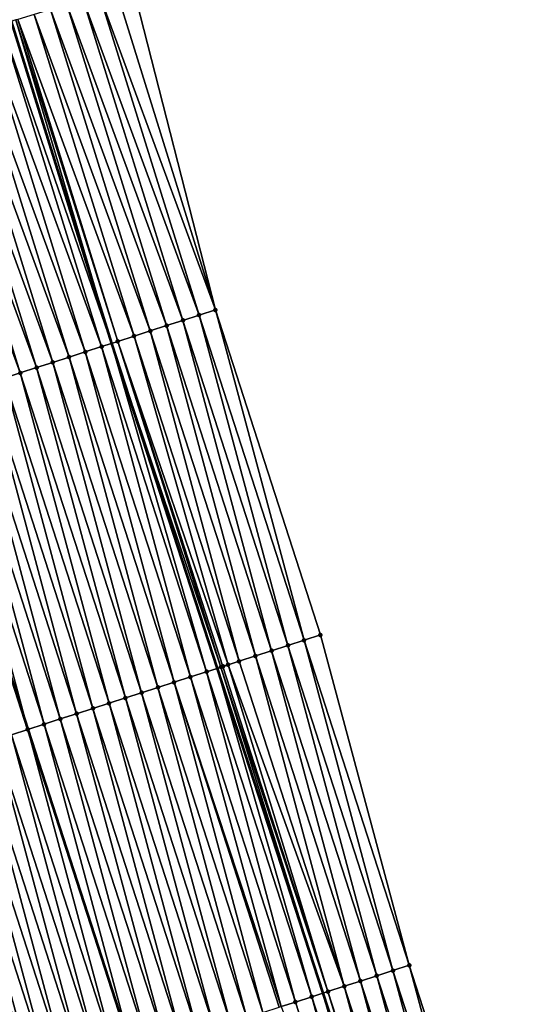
# Model space of a CAD drawing. Header units: feet. Extents: x 2007189 to 2022806, y 818621 to 837694.
# Tile 234 of 256: x 2011656 to 2011685, y 826519 to 826577. Entities that reach past the tile are written whole.
import ezdxf

# ---------------------------------------------------------------- set-up
doc = ezdxf.new("R2010")
doc.units = ezdxf.units.FT
doc.header["$MEASUREMENT"] = 0
for name, color, linetype, lineweight in [('EP_Travel Lane', 172, 'Continuous', 53), ('Road Shots', 141, 'Continuous', 100), ('Road X-Section', 40, 'Continuous', 13), ('STRIPING', 60, 'Continuous', 53)]:
    doc.layers.add(name, color=color, linetype=linetype, lineweight=lineweight)
doc.layers.add('I-77-MM17-21_SB-Surface-Border', color=7, linetype='Continuous')
doc.layers.add('I-77-MM17-21_SB-Surface-TIN', color=7, linetype='Continuous')

msp = doc.modelspace()

# ---------------------------------------------------------------- linework, layer by layer
at = {"layer": 'EP_Travel Lane'}
msp.add_polyline3d([(2011600.267208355, 826768.687250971, 312.3325581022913), (2011605.584248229, 826749.4072590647, 312.4426281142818), (2011610.901317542, 826730.1271604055, 312.5372595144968), (2011616.255150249, 826710.9925282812, 312.7136624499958), (2011621.756866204, 826691.7653446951, 312.9297286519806), (2011627.258672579, 826672.5378451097, 313.1135223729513), (2011632.760459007, 826653.3104152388, 313.304443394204), (2011638.315171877, 826634.3151312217, 313.4941931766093), (2011644.110722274, 826615.1744312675, 313.7069592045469), (2011649.90619074, 826596.0340019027, 313.9452975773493), (2011655.701641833, 826576.8936299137, 314.1890493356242), (2011661.564945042, 826558.0399240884, 314.4013201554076), (2011667.750782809, 826539.0216897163, 314.6098832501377), (2011673.936616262, 826520.0034686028, 314.8197728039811), (2011680.122502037, 826500.9850866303, 315.0134658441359)], dxfattribs=at)
at = {"layer": 'I-77-MM17-21_SB-Surface-Border', "color": 3, "linetype": 'Continuous', "lineweight": -3}
msp.add_polyline3d([(2011606.451269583, 826770.3901241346, 312.0019759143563), (2011611.76796546, 826751.1101545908, 312.1277988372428), (2011616.120603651, 826731.5644919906, 312.274859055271), (2011622.419200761, 826712.7529836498, 312.3981245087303), (2011627.920882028, 826693.525920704, 312.6265153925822), (2011633.422676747, 826674.2984612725, 312.814415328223), (2011638.924437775, 826655.0711195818, 313.0143512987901), (2011645.40651191, 826636.4584420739, 313.1608150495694), (2011651.202108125, 826617.3175900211, 313.359216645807), (2011656.997589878, 826598.1771159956, 313.593346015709), (2011662.793008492, 826579.0368504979, 313.8471630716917), (2011667.651628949, 826560.0042538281, 314.1117810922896), (2011673.802900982, 826540.9746922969, 314.3063397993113), (2011679.002448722, 826521.6381758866, 314.5635567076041), (2011685.153702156, 826502.6086718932, 314.7638755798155)], dxfattribs=at)
at = {"layer": 'I-77-MM17-21_SB-Surface-TIN', "color": 128, "linetype": 'Continuous', "lineweight": -3}
for points in [[(2011667.651628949, 826560.0042538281, 314.1117810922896), (2011661.835764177, 826578.7475693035, 313.8955914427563), (2011660.878512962, 826578.4583109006, 313.9461727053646)], [(2011667.651628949, 826560.0042538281, 314.1117810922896), (2011662.793008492, 826579.0368504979, 313.8471630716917), (2011661.835764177, 826578.7475693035, 313.8955914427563)], [(2011665.748264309, 826559.3900843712, 314.2110050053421), (2011659.921268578, 826578.1690299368, 313.994622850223), (2011658.96402223, 826577.8797554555, 314.0436853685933)], [(2011666.69994506, 826559.6971739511, 314.161880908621), (2011660.878512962, 826578.4583109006, 313.9461727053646), (2011659.921268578, 826578.1690299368, 313.994622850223)], [(2011665.748264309, 826559.3900843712, 314.2110050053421), (2011666.69994506, 826559.6971739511, 314.161880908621), (2011659.921268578, 826578.1690299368, 313.994622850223)], [(2011666.69994506, 826559.6971739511, 314.161880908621), (2011667.651628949, 826560.0042538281, 314.1117810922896), (2011660.878512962, 826578.4583109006, 313.9461727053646)], [(2011663.844911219, 826558.7758791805, 314.3066354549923), (2011658.006777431, 826577.590475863, 314.0922650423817), (2011657.04956886, 826577.3010766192, 314.1295425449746)], [(2011664.796582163, 826559.0829991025, 314.260562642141), (2011658.96402223, 826577.8797554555, 314.0436853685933), (2011658.006777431, 826577.590475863, 314.0922650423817)], [(2011663.844911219, 826558.7758791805, 314.3066354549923), (2011664.796582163, 826559.0829991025, 314.260562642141), (2011658.006777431, 826577.590475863, 314.0922650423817)], [(2011664.796582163, 826559.0829991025, 314.260562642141), (2011665.748264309, 826559.3900843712, 314.2110050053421), (2011658.96402223, 826577.8797554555, 314.0436853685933)], [(2011655.135128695, 826576.7223541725, 314.2112803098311), (2011661.564945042, 826558.0399240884, 314.4013201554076), (2011655.701641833, 826576.8936299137, 314.1890493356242)], [(2011655.975223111, 826576.9763426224, 314.1783135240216), (2011655.701641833, 826576.8936299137, 314.1890493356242), (2011661.564945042, 826558.0399240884, 314.4013201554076)], [(2011661.941604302, 826558.1615311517, 314.3879018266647), (2011656.092330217, 826577.0117766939, 314.1762016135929), (2011655.975223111, 826576.9763426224, 314.1783135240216)], [(2011661.941604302, 826558.1615311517, 314.3879018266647), (2011655.975223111, 826576.9763426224, 314.1783135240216), (2011661.564945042, 826558.0399240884, 314.4013201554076)], [(2011662.893260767, 826558.4686958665, 314.346333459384), (2011657.04956886, 826577.3010766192, 314.1295425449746), (2011656.092330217, 826577.0117766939, 314.1762016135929)], [(2011661.941604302, 826558.1615311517, 314.3879018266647), (2011662.893260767, 826558.4686958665, 314.346333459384), (2011656.092330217, 826577.0117766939, 314.1762016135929)], [(2011662.893260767, 826558.4686958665, 314.346333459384), (2011663.844911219, 826558.7758791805, 314.3066354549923), (2011657.04956886, 826577.3010766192, 314.1295425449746)], [(2011660.038313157, 826557.5471343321, 314.4642616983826), (2011654.177916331, 826576.4329674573, 314.24974126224), (2011653.220711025, 826576.1435574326, 314.2860003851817)], [(2011660.989972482, 826557.8542901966, 314.4218033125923), (2011655.135128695, 826576.7223541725, 314.2112803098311), (2011654.177916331, 826576.4329674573, 314.24974126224)], [(2011660.038313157, 826557.5471343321, 314.4642616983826), (2011660.989972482, 826557.8542901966, 314.4218033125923), (2011654.177916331, 826576.4329674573, 314.24974126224)], [(2011660.989972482, 826557.8542901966, 314.4218033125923), (2011661.564945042, 826558.0399240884, 314.4013201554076), (2011655.135128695, 826576.7223541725, 314.2112803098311)], [(2011658.135028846, 826556.932716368, 314.5384952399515), (2011652.26350196, 826575.8541598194, 314.3234319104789), (2011651.30629626, 826575.5647510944, 314.3598138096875)], [(2011659.086663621, 826557.2399481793, 314.5036742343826), (2011653.220711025, 826576.1435574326, 314.2860003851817), (2011652.26350196, 826575.8541598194, 314.3234319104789)], [(2011658.135028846, 826556.932716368, 314.5384952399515), (2011659.086663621, 826557.2399481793, 314.5036742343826), (2011652.26350196, 826575.8541598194, 314.3234319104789)], [(2011659.086663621, 826557.2399481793, 314.5036742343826), (2011660.038313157, 826557.5471343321, 314.4642616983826), (2011653.220711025, 826576.1435574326, 314.2860003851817)], [(2011656.231744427, 826556.3182987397, 314.6127625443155), (2011650.34908609, 826575.2753571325, 314.397590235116), (2011649.391884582, 826574.9859345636, 314.4326644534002)], [(2011657.183384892, 826556.6255129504, 314.5761715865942), (2011651.30629626, 826575.5647510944, 314.3598138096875), (2011650.34908609, 826575.2753571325, 314.397590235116)], [(2011656.231744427, 826556.3182987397, 314.6127625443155), (2011657.183384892, 826556.6255129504, 314.5761715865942), (2011650.34908609, 826575.2753571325, 314.397590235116)], [(2011657.183384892, 826556.6255129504, 314.5761715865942), (2011658.135028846, 826556.932716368, 314.5384952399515), (2011651.30629626, 826575.5647510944, 314.3598138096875)], [(2011655.280099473, 826556.0110984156, 314.6507499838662), (2011656.231744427, 826556.3182987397, 314.6127625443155), (2011649.391884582, 826574.9859345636, 314.4326644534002)], [(2011671.899538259, 826540.3605169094, 314.404966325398), (2011666.69994506, 826559.6971739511, 314.161880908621), (2011665.748264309, 826559.3900843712, 314.2110050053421)], [(2011672.851222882, 826540.6675945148, 314.3546385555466), (2011667.651628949, 826560.0042538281, 314.1117810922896), (2011666.69994506, 826559.6971739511, 314.161880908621)], [(2011671.899538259, 826540.3605169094, 314.404966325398), (2011672.851222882, 826540.6675945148, 314.3546385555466), (2011666.69994506, 826559.6971739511, 314.161880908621)], [(2011672.851222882, 826540.6675945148, 314.3546385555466), (2011673.802900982, 826540.9746922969, 314.3063397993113), (2011667.651628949, 826560.0042538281, 314.1117810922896)], [(2011669.996167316, 826539.7463669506, 314.5061500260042), (2011664.796582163, 826559.0829991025, 314.260562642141), (2011663.844911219, 826558.7758791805, 314.3066354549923)], [(2011670.947856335, 826540.0534309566, 314.4544546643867), (2011665.748264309, 826559.3900843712, 314.2110050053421), (2011664.796582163, 826559.0829991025, 314.260562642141)], [(2011669.996167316, 826539.7463669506, 314.5061500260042), (2011670.947856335, 826540.0534309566, 314.4544546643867), (2011664.796582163, 826559.0829991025, 314.260562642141)], [(2011670.947856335, 826540.0534309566, 314.4544546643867), (2011671.899538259, 826540.3605169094, 314.404966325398), (2011665.748264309, 826559.3900843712, 314.2110050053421)], [(2011668.397624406, 826539.2305619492, 314.5900197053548), (2011662.893260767, 826558.4686958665, 314.346333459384), (2011661.941604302, 826558.1615311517, 314.3879018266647)], [(2011669.044478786, 826539.4393014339, 314.5576934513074), (2011663.844911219, 826558.7758791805, 314.3066354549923), (2011662.893260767, 826558.4686958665, 314.346333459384)], [(2011668.397624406, 826539.2305619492, 314.5900197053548), (2011669.044478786, 826539.4393014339, 314.5576934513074), (2011662.893260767, 826558.4686958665, 314.346333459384)], [(2011669.044478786, 826539.4393014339, 314.5576934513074), (2011669.996167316, 826539.7463669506, 314.5061500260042), (2011663.844911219, 826558.7758791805, 314.3066354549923)], [(2011666.189536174, 826538.5177244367, 314.6740652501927), (2011660.989972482, 826557.8542901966, 314.4218033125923), (2011660.038313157, 826557.5471343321, 314.4642616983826)], [(2011667.141203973, 826538.8248540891, 314.6289714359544), (2011661.564945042, 826558.0399240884, 314.4013201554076), (2011660.989972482, 826557.8542901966, 314.4218033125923)], [(2011666.189536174, 826538.5177244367, 314.6740652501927), (2011667.141203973, 826538.8248540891, 314.6289714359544), (2011660.989972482, 826557.8542901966, 314.4218033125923)], [(2011667.975288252, 826539.0941834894, 314.6028531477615), (2011661.941604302, 826558.1615311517, 314.3879018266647), (2011661.564945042, 826558.0399240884, 314.4013201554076)], [(2011667.975288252, 826539.0941834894, 314.6028531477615), (2011661.564945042, 826558.0399240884, 314.4013201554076), (2011667.750782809, 826539.0216897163, 314.6098832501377)], [(2011667.141203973, 826538.8248540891, 314.6289714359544), (2011667.750782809, 826539.0216897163, 314.6098832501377), (2011661.564945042, 826558.0399240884, 314.4013201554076)], [(2011667.975288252, 826539.0941834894, 314.6028531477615), (2011668.092820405, 826539.1321426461, 314.5998573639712), (2011661.941604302, 826558.1615311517, 314.3879018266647)], [(2011668.092820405, 826539.1321426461, 314.5998573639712), (2011668.397624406, 826539.2305619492, 314.5900197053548), (2011661.941604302, 826558.1615311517, 314.3879018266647)], [(2011664.286238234, 826537.9033486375, 314.7525379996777), (2011659.086663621, 826557.2399481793, 314.5036742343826), (2011658.135028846, 826556.932716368, 314.5384952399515)], [(2011665.237884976, 826538.2105434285, 314.7139946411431), (2011660.038313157, 826557.5471343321, 314.4642616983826), (2011659.086663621, 826557.2399481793, 314.5036742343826)], [(2011664.286238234, 826537.9033486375, 314.7525379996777), (2011665.237884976, 826538.2105434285, 314.7139946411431), (2011659.086663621, 826557.2399481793, 314.5036742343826)], [(2011665.237884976, 826538.2105434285, 314.7139946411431), (2011666.189536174, 826538.5177244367, 314.6740652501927), (2011660.038313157, 826557.5471343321, 314.4642616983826)], [(2011662.38295315, 826537.2889330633, 314.8270108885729), (2011657.183384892, 826556.6255129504, 314.5761715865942), (2011656.231744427, 826556.3182987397, 314.6127625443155)], [(2011663.334594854, 826537.5961434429, 314.7900351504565), (2011658.135028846, 826556.932716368, 314.5384952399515), (2011657.183384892, 826556.6255129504, 314.5761715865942)], [(2011662.38295315, 826537.2889330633, 314.8270108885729), (2011663.334594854, 826537.5961434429, 314.7900351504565), (2011657.183384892, 826556.6255129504, 314.5761715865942)], [(2011663.334594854, 826537.5961434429, 314.7900351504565), (2011664.286238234, 826537.9033486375, 314.7525379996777), (2011658.135028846, 826556.932716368, 314.5384952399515)], [(2011661.431309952, 826536.9817273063, 314.8644514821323), (2011656.231744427, 826556.3182987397, 314.6127625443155), (2011655.280099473, 826556.0110984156, 314.6507499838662)], [(2011661.431309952, 826536.9817273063, 314.8644514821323), (2011662.38295315, 826537.2889330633, 314.8270108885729), (2011656.231744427, 826556.3182987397, 314.6127625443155)], [(2011659.528038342, 826536.3672700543, 314.9347331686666), (2011654.328461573, 826555.703876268, 314.686542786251), (2011653.376821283, 826555.3966615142, 314.7230791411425)], [(2011660.479671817, 826536.6745058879, 314.900317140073), (2011655.280099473, 826556.0110984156, 314.6507499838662), (2011654.328461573, 826555.703876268, 314.686542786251)], [(2011659.528038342, 826536.3672700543, 314.9347331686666), (2011660.479671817, 826536.6745058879, 314.900317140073), (2011654.328461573, 826555.703876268, 314.686542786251)], [(2011660.479671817, 826536.6745058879, 314.900317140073), (2011661.431309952, 826536.9817273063, 314.8644514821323), (2011655.280099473, 826556.0110984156, 314.6507499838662)], [(2011657.624732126, 826535.7529198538, 315.0157801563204), (2011652.425169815, 826555.089481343, 314.7630931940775), (2011651.473520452, 826554.7822946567, 314.8024520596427)], [(2011658.5763911, 826536.0600768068, 314.9734317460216), (2011653.376821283, 826555.3966615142, 314.7230791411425), (2011652.425169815, 826555.089481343, 314.7630931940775)], [(2011657.624732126, 826535.7529198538, 315.0157801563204), (2011658.5763911, 826536.0600768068, 314.9734317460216), (2011652.425169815, 826555.089481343, 314.7630931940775)], [(2011658.5763911, 826536.0600768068, 314.9734317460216), (2011659.528038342, 826536.3672700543, 314.9347331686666), (2011653.376821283, 826555.3966615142, 314.7230791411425)], [(2011651.473520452, 826554.7822946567, 314.8024520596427), (2011650.521886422, 826554.4750493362, 314.8360211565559), (2011656.673095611, 826535.4456827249, 315.0501677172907)], [(2011655.72148085, 826535.1383996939, 315.0797357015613), (2011656.673095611, 826535.4456827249, 315.0501677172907), (2011650.521886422, 826554.4750493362, 314.8360211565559)], [(2011657.624732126, 826535.7529198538, 315.0157801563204), (2011651.473520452, 826554.7822946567, 314.8024520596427), (2011656.673095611, 826535.4456827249, 315.0501677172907)], [(2011678.050763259, 826521.3311008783, 314.6141457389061), (2011672.851222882, 826540.6675945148, 314.3546385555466), (2011671.899538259, 826540.3605169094, 314.404966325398)], [(2011679.002448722, 826521.6381758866, 314.5635567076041), (2011673.802900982, 826540.9746922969, 314.3063397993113), (2011672.851222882, 826540.6675945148, 314.3546385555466)], [(2011678.050763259, 826521.3311008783, 314.6141457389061), (2011679.002448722, 826521.6381758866, 314.5635567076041), (2011672.851222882, 826540.6675945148, 314.3546385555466)], [(2011676.147394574, 826520.7169439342, 314.7146271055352), (2011670.947856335, 826540.0534309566, 314.4544546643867), (2011669.996167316, 826539.7463669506, 314.5061500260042)], [(2011677.099083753, 826521.024007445, 314.6628818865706), (2011671.899538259, 826540.3605169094, 314.404966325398), (2011670.947856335, 826540.0534309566, 314.4544546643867)], [(2011676.147394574, 826520.7169439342, 314.7146271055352), (2011677.099083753, 826521.024007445, 314.6628818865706), (2011670.947856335, 826540.0534309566, 314.4544546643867)], [(2011677.099083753, 826521.024007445, 314.6628818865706), (2011678.050763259, 826521.3311008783, 314.6141457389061), (2011671.899538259, 826540.3605169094, 314.404966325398)], [(2011675.195716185, 826520.4098470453, 314.7630157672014), (2011669.044478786, 826539.4393014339, 314.5576934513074), (2011668.397624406, 826539.2305619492, 314.5900197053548)], [(2011675.195716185, 826520.4098470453, 314.7630157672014), (2011669.996167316, 826539.7463669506, 314.5061500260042), (2011669.044478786, 826539.4393014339, 314.5576934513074)], [(2011675.195716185, 826520.4098470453, 314.7630157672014), (2011676.147394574, 826520.7169439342, 314.7146271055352), (2011669.996167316, 826539.7463669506, 314.5061500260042)], [(2011672.340755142, 826519.4883270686, 314.8851218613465), (2011667.141203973, 826538.8248540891, 314.6289714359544), (2011666.189536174, 826538.5177244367, 314.6740652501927)], [(2011673.29241141, 826519.7954923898, 314.8436148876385), (2011667.750782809, 826539.0216897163, 314.6098832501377), (2011667.141203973, 826538.8248540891, 314.6289714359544)], [(2011672.340755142, 826519.4883270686, 314.8851218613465), (2011673.29241141, 826519.7954923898, 314.8436148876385), (2011667.141203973, 826538.8248540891, 314.6289714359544)], [(2011667.975288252, 826539.0941834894, 314.6028531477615), (2011667.750782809, 826539.0216897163, 314.6098832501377), (2011673.936616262, 826520.0034686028, 314.8197728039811)], [(2011673.29241141, 826519.7954923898, 314.8436148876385), (2011673.936616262, 826520.0034686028, 314.8197728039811), (2011667.750782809, 826539.0216897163, 314.6098832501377)], [(2011674.24404747, 826520.1027202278, 314.8083947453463), (2011668.092820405, 826539.1321426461, 314.5998573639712), (2011667.975288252, 826539.0941834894, 314.6028531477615)], [(2011674.24404747, 826520.1027202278, 314.8083947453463), (2011667.975288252, 826539.0941834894, 314.6028531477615), (2011673.936616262, 826520.0034686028, 314.8197728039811)], [(2011674.24404747, 826520.1027202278, 314.8083947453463), (2011668.397624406, 826539.2305619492, 314.5900197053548), (2011668.092820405, 826539.1321426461, 314.5998573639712)], [(2011674.24404747, 826520.1027202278, 314.8083947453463), (2011675.195716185, 826520.4098470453, 314.7630157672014), (2011668.397624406, 826539.2305619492, 314.5900197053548)], [(2011670.437463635, 826518.8739313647, 314.9615930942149), (2011665.237884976, 826538.2105434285, 314.7139946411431), (2011664.286238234, 826537.9033486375, 314.7525379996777)], [(2011671.509212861, 826519.2199319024, 314.921486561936), (2011666.189536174, 826538.5177244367, 314.6740652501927), (2011665.237884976, 826538.2105434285, 314.7139946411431)], [(2011670.437463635, 826518.8739313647, 314.9615930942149), (2011671.389100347, 826519.1811571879, 314.9261703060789), (2011665.237884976, 826538.2105434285, 314.7139946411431)], [(2011671.389100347, 826519.1811571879, 314.9261703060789), (2011671.509212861, 826519.2199319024, 314.921486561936), (2011665.237884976, 826538.2105434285, 314.7139946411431)], [(2011671.509212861, 826519.2199319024, 314.921486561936), (2011672.340755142, 826519.4883270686, 314.8851218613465), (2011666.189536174, 826538.5177244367, 314.6740652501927)], [(2011668.534185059, 826518.259495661, 315.0340418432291), (2011663.334594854, 826537.5961434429, 314.7900351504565), (2011662.38295315, 826537.2889330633, 314.8270108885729)], [(2011669.485822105, 826518.5667204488, 314.9985149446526), (2011664.286238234, 826537.9033486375, 314.7525379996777), (2011663.334594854, 826537.5961434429, 314.7900351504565)], [(2011668.534185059, 826518.259495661, 315.0340418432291), (2011669.485822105, 826518.5667204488, 314.9985149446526), (2011663.334594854, 826537.5961434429, 314.7900351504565)], [(2011669.485822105, 826518.5667204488, 314.9985149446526), (2011670.437463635, 826518.8739313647, 314.9615930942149), (2011664.286238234, 826537.9033486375, 314.7525379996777)], [(2011667.582552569, 826517.9522567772, 315.068151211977), (2011662.38295315, 826537.2889330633, 314.8270108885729), (2011661.431309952, 826536.9817273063, 314.8644514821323)], [(2011667.582552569, 826517.9522567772, 315.068151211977), (2011668.534185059, 826518.259495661, 315.0340418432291), (2011662.38295315, 826537.2889330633, 314.8270108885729)], [(2011665.679274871, 826517.337818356, 315.1403266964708), (2011660.479671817, 826536.6745058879, 314.900317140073), (2011659.528038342, 826536.3672700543, 314.9347331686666)], [(2011666.630915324, 826517.6450326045, 315.1037399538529), (2011661.431309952, 826536.9817273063, 314.8644514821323), (2011660.479671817, 826536.6745058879, 314.900317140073)], [(2011665.679274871, 826517.337818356, 315.1403266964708), (2011666.630915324, 826517.6450326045, 315.1037399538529), (2011660.479671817, 826536.6745058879, 314.900317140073)], [(2011666.630915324, 826517.6450326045, 315.1037399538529), (2011667.582552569, 826517.9522567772, 315.068151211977), (2011661.431309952, 826536.9817273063, 314.8644514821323)], [(2011663.775976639, 826516.7234434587, 315.218890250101), (2011658.5763911, 826536.0600768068, 314.9734317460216), (2011657.624732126, 826535.7529198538, 315.0157801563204)], [(2011664.727624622, 826517.0306344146, 315.1799611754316), (2011659.528038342, 826536.3672700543, 314.9347331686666), (2011658.5763911, 826536.0600768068, 314.9734317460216)], [(2011663.775976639, 826516.7234434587, 315.218890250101), (2011664.727624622, 826517.0306344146, 315.1799611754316), (2011658.5763911, 826536.0600768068, 314.9734317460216)], [(2011664.727624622, 826517.0306344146, 315.1799611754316), (2011665.679274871, 826517.337818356, 315.1403266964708), (2011659.528038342, 826536.3672700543, 314.9347331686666)], [(2011661.872720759, 826516.1089375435, 315.2842784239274), (2011656.673095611, 826535.4456827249, 315.0501677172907), (2011655.72148085, 826535.1383996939, 315.0797357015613)], [(2011657.624732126, 826535.7529198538, 315.0157801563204), (2011656.673095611, 826535.4456827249, 315.0501677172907), (2011662.824341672, 826516.416202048, 315.2528424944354)], [(2011661.872720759, 826516.1089375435, 315.2842784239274), (2011662.824341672, 826516.416202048, 315.2528424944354), (2011656.673095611, 826535.4456827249, 315.0501677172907)], [(2011663.775976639, 826516.7234434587, 315.218890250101), (2011657.624732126, 826535.7529198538, 315.0157801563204), (2011662.824341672, 826516.416202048, 315.2528424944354)], [(2011659.969460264, 826515.494445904, 315.3511021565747), (2011654.769850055, 826534.8311555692, 315.1133179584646), (2011653.818211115, 826534.5239366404, 315.1494339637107)], [(2011660.921097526, 826515.8016700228, 315.3155079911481), (2011655.72148085, 826535.1383996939, 315.0797357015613), (2011654.769850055, 826534.8311555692, 315.1133179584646)], [(2011659.969460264, 826515.494445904, 315.3511021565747), (2011660.921097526, 826515.8016700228, 315.3155079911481), (2011654.769850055, 826534.8311555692, 315.1133179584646)], [(2011660.921097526, 826515.8016700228, 315.3155079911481), (2011661.872720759, 826516.1089375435, 315.2842784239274), (2011655.72148085, 826535.1383996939, 315.0797357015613)], [(2011658.066167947, 826514.880052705, 315.4278252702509), (2011652.866569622, 826534.2167256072, 315.1863439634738), (2011651.914921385, 826533.9095354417, 315.2253524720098)], [(2011659.017815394, 826515.1872453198, 315.3890630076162), (2011653.818211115, 826534.5239366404, 315.1494339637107), (2011652.866569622, 826534.2167256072, 315.1863439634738)], [(2011658.066167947, 826514.880052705, 315.4278252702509), (2011659.017815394, 826515.1872453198, 315.3890630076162), (2011652.866569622, 826534.2167256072, 315.1863439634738)], [(2011659.017815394, 826515.1872453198, 315.3890630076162), (2011659.969460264, 826515.494445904, 315.3511021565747), (2011653.818211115, 826534.5239366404, 315.1494339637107)], [(2011657.114513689, 826514.5728811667, 315.4687070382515), (2011651.914921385, 826533.9095354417, 315.2253524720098), (2011650.963273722, 826533.6023434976, 315.2641821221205)], [(2011656.162864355, 826514.2656943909, 315.5080564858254), (2011657.114513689, 826514.5728811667, 315.4687070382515), (2011650.963273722, 826533.6023434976, 315.2641821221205)], [(2011657.114513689, 826514.5728811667, 315.4687070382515), (2011658.066167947, 826514.880052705, 315.4278252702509), (2011651.914921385, 826533.9095354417, 315.2253524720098)], [(2011684.2020212, 826502.3015829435, 314.8130634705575), (2011679.002448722, 826521.6381758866, 314.5635567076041), (2011678.050763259, 826521.3311008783, 314.6141457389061)], [(2011684.2020212, 826502.3015829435, 314.8130634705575), (2011685.153702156, 826502.6086718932, 314.7638755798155), (2011679.002448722, 826521.6381758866, 314.5635567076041)], [(2011682.298659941, 826501.6874030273, 314.911236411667), (2011677.099083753, 826521.024007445, 314.6628818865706), (2011676.147394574, 826520.7169439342, 314.7146271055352)], [(2011683.250340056, 826501.9944945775, 314.8623100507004), (2011678.050763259, 826521.3311008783, 314.6141457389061), (2011677.099083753, 826521.024007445, 314.6628818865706)], [(2011682.298659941, 826501.6874030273, 314.911236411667), (2011683.250340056, 826501.9944945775, 314.8623100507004), (2011677.099083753, 826521.024007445, 314.6628818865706)], [(2011683.250340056, 826501.9944945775, 314.8623100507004), (2011684.2020212, 826502.3015829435, 314.8130634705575), (2011678.050763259, 826521.3311008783, 314.6141457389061)], [(2011680.395315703, 826501.0731704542, 315.0041141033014), (2011675.195716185, 826520.4098470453, 314.7630157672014), (2011674.24404747, 826520.1027202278, 314.8083947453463)], [(2011681.346982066, 826501.3803045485, 314.9594660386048), (2011676.147394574, 826520.7169439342, 314.7146271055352), (2011675.195716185, 826520.4098470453, 314.7630157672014)], [(2011680.395315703, 826501.0731704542, 315.0041141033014), (2011681.346982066, 826501.3803045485, 314.9594660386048), (2011675.195716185, 826520.4098470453, 314.7630157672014)], [(2011681.346982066, 826501.3803045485, 314.9594660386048), (2011682.298659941, 826501.6874030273, 314.911236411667), (2011676.147394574, 826520.7169439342, 314.7146271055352)], [(2011678.492026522, 826500.4587675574, 315.0798636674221), (2011673.29241141, 826519.7954923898, 314.8436148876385), (2011672.340755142, 826519.4883270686, 314.8851218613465)], [(2011679.443688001, 826500.7659167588, 315.0367348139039), (2011673.936616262, 826520.0034686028, 314.8197728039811), (2011673.29241141, 826519.7954923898, 314.8436148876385)], [(2011678.492026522, 826500.4587675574, 315.0798636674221), (2011679.443688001, 826500.7659167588, 315.0367348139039), (2011673.29241141, 826519.7954923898, 314.8436148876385)], [(2011674.24404747, 826520.1027202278, 314.8083947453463), (2011673.936616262, 826520.0034686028, 314.8197728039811), (2011680.122502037, 826500.9850866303, 315.0134658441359)], [(2011679.443688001, 826500.7659167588, 315.0367348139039), (2011680.122502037, 826500.9850866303, 315.0134658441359), (2011673.936616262, 826520.0034686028, 314.8197728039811)], [(2011680.395315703, 826501.0731704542, 315.0041141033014), (2011674.24404747, 826520.1027202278, 314.8083947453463), (2011680.122502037, 826500.9850866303, 315.0134658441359)], [(2011678.492026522, 826500.4587675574, 315.0798636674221), (2011672.340755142, 826519.4883270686, 314.8851218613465), (2011671.509212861, 826519.2199319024, 314.921486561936)]]:
    msp.add_3dface(points, dxfattribs=at)
at = {"layer": 'Road Shots', "lineweight": 100}
for p in [(2011666.69994506, 826559.6971739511, 314.161880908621), (2011667.651628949, 826560.0042538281, 314.1117810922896), (2011664.796582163, 826559.0829991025, 314.260562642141), (2011665.748264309, 826559.3900843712, 314.2110050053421), (2011662.893260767, 826558.4686958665, 314.346333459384), (2011663.844911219, 826558.7758791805, 314.3066354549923), (2011660.989972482, 826557.8542901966, 314.4218033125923), (2011661.941604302, 826558.1615311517, 314.3879018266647), (2011659.086663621, 826557.2399481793, 314.5036742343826), (2011660.038313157, 826557.5471343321, 314.4642616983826), (2011657.183384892, 826556.6255129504, 314.5761715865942), (2011658.135028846, 826556.932716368, 314.5384952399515), (2011656.231744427, 826556.3182987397, 314.6127625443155), (2011672.851222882, 826540.6675945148, 314.3546385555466), (2011673.802900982, 826540.9746922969, 314.3063397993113), (2011670.947856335, 826540.0534309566, 314.4544546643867), (2011671.899538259, 826540.3605169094, 314.404966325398), (2011669.044478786, 826539.4393014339, 314.5576934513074), (2011669.996167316, 826539.7463669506, 314.5061500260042), (2011667.141203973, 826538.8248540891, 314.6289714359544), (2011667.975288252, 826539.0941834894, 314.6028531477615), (2011668.092820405, 826539.1321426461, 314.5998573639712), (2011668.397624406, 826539.2305619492, 314.5900197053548), (2011665.237884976, 826538.2105434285, 314.7139946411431), (2011666.189536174, 826538.5177244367, 314.6740652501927), (2011663.334594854, 826537.5961434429, 314.7900351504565), (2011664.286238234, 826537.9033486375, 314.7525379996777), (2011662.38295315, 826537.2889330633, 314.8270108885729), (2011660.479671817, 826536.6745058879, 314.900317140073), (2011661.431309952, 826536.9817273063, 314.8644514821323), (2011658.5763911, 826536.0600768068, 314.9734317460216), (2011659.528038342, 826536.3672700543, 314.9347331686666), (2011656.673098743, 826535.4456837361, 315.050167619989), (2011657.624732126, 826535.7529198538, 315.0157801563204), (2011679.002448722, 826521.6381758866, 314.5635567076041), (2011677.099083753, 826521.024007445, 314.6628818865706), (2011678.050763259, 826521.3311008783, 314.6141457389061), (2011675.195716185, 826520.4098470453, 314.7630157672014), (2011676.147394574, 826520.7169439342, 314.7146271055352), (2011673.29241141, 826519.7954923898, 314.8436148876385), (2011674.24404747, 826520.1027202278, 314.8083947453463), (2011672.340755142, 826519.4883270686, 314.8851218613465)]:
    msp.add_point(p, dxfattribs=at)
at = {"layer": 'Road X-Section', "extrusion": (0.2897761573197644, -0.9570305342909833, 0.01106051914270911), "elevation": -208125.9919770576, "flags": 128}
msp.add_lwpolyline([(2164878.038944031, 2615.988699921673), (2164877.03894403, 2616.037131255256), (2164876.038944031, 2616.087715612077), (2164875.038944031, 2616.136168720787), (2164874.038944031, 2616.185234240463), (2164873.038944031, 2616.233816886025), (2164872.038944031, 2616.271096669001), (2164871.038944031, 2616.3177585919), (2164870.91659352, 2616.319870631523), (2164870.038944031, 2616.352839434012), (2164869.038944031, 2616.3913027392), (2164868.038944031, 2616.427564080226), (2164867.03894403, 2616.464997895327), (2164866.038944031, 2616.501382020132), (2164865.038944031, 2616.539160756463), (2164864.038944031, 2616.574237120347), (2164863.038944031, 2616.610542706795), (2164862.038944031, 2616.647207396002), (2164861.038944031, 2616.686057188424), (2164860.038944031, 2616.726285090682), (2164859.038944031, 2616.759987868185), (2164858.038944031, 2616.79020398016), (2164857.038944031, 2616.821668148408), (2164856.038944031, 2616.859637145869), (2164855.038944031, 2616.894939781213), (2164854.038944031, 2616.937500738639), (2164853.038944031, 2616.979120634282), (2164852.038944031, 2617.017548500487), (2164851.03894403, 2617.054782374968), (2164850.038944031, 2617.093921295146), (2164849.038944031, 2617.133851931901), (2164848.949450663, 2617.137155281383), (2164848.038944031, 2617.165096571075), (2164847.03894403, 2617.195720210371), (2164846.038944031, 2617.236276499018), (2164845.038944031, 2617.268961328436), (2164844.038944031, 2617.295914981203), (2164843.038944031, 2617.331165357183), (2164842.038944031, 2617.367521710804), (2164841.038944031, 2617.405047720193), (2164840.038944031, 2617.444689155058), (2164839.038944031, 2617.485280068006), (2164838.038944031, 2617.522622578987), (2164837.038944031, 2617.559639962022), (2164836.038944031, 2617.601953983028), (2164835.038944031, 2617.633122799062), (2164834.038944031, 2617.662744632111), (2164833.038944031, 2617.701008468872), (2164832.038944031, 2617.737429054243), (2164831.038944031, 2617.76762301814), (2164830.038944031, 2617.79406666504), (2164829.038944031, 2617.816168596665), (2164828.038944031, 2617.832871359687), (2164827.070593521, 2617.848931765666), (2164827.070593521, 2617.848931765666)], dxfattribs=at)
at = {"layer": 'Road X-Section', "extrusion": (0.3075612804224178, -0.9514708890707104, 0.01045016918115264), "elevation": -167733.4208770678, "flags": 128}
msp.add_lwpolyline([(2168379.465560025, 2067.067277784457), (2168378.465560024, 2067.117380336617), (2168377.465560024, 2067.166507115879), (2168376.465560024, 2067.216067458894), (2168375.465560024, 2067.26214278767), (2168374.465560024, 2067.301842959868), (2168373.465560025, 2067.343413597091), (2168372.465560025, 2067.377316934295), (2168371.465560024, 2067.41977763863), (2168370.465560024, 2067.45919232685), (2168369.465560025, 2067.494015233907), (2168368.465560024, 2067.531693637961), (2168367.465560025, 2067.568286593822), (2168366.465560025, 2067.606276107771), (2168365.465560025, 2067.642070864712), (2168364.465560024, 2067.678609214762), (2168363.465560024, 2067.718625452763), (2168362.465560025, 2067.757986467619), (2168361.465560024, 2067.791557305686), (2168360.465560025, 2067.818247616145), (2168359.465560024, 2067.852375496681), (2168358.465560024, 2067.89002352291), (2168357.465560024, 2067.92618333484), (2168356.465560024, 2067.966490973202), (2168355.465560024, 2068.006371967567), (2168354.465560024, 2068.044138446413), (2168353.465560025, 2068.080709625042), (2168352.465560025, 2068.118920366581), (2168351.465560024, 2068.163909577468), (2168350.465560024, 2068.20049733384), (2168349.465560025, 2068.234874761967), (2168348.465560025, 2068.278756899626), (2168347.685311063, 2068.303767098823), (2168347.465560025, 2068.309227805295), (2168346.465560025, 2068.333961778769), (2168345.465560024, 2068.370585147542), (2168344.465560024, 2068.409558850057), (2168343.465560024, 2068.450948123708), (2168342.465560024, 2068.491596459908), (2168341.465560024, 2068.530456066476), (2168340.465560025, 2068.57076950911), (2168339.465560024, 2068.609335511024), (2168338.465560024, 2068.64959249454), (2168337.930168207, 2068.670156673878), (2168337.465560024, 2068.686324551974), (2168336.465560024, 2068.717600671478), (2168335.465560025, 2068.745730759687), (2168334.465560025, 2068.774048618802), (2168333.465560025, 2068.804286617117), (2168332.465560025, 2068.835131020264), (2168331.465560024, 2068.860961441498), (2168330.465560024, 2068.878238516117), (2168330.230168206, 2068.881978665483), (2168330.230168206, 2068.881978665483)], dxfattribs=at)
at = {"layer": 'Road X-Section', "extrusion": (0.3075612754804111, -0.9514708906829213, 0.01045016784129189), "elevation": -167713.4321516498, "flags": 128}
msp.add_lwpolyline([(2168379.464688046, 2067.052725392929), (2168378.464688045, 2067.10102678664), (2168377.464688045, 2067.151357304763), (2168376.464688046, 2067.200848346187), (2168375.464688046, 2067.252546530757), (2168374.464688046, 2067.304092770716), (2168373.784987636, 2067.336420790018), (2168373.464688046, 2067.346258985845), (2168373.341178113, 2067.349254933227), (2168372.464688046, 2067.375374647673), (2168371.464688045, 2067.420470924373), (2168370.464688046, 2067.460402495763), (2168369.464688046, 2067.498947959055), (2168368.464688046, 2067.536447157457), (2168367.464688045, 2067.573424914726), (2168366.464688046, 2067.610867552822), (2168365.464688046, 2067.646735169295), (2168364.464688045, 2067.681153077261), (2168363.464688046, 2067.719853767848), (2168362.464688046, 2067.762204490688), (2168361.464688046, 2067.796593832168), (2168360.464688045, 2067.826163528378), (2168359.464688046, 2067.859747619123), (2168358.464688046, 2067.895865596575), (2168357.464688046, 2067.932777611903), (2168356.464688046, 2067.971788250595), (2168355.464688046, 2068.01062002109), (2168354.464688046, 2068.049408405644), (2168353.464688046, 2068.09035008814), (2168352.464688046, 2068.13197829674), (2168351.464688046, 2068.173206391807), (2168350.464688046, 2068.210632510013), (2168349.464688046, 2068.246200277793), (2168348.464688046, 2068.285422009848), (2168347.464688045, 2068.321999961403), (2168346.464688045, 2068.353757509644), (2168345.464688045, 2068.390699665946), (2168344.464688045, 2068.425846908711), (2168343.464688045, 2068.463137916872), (2168342.464688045, 2068.50409052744), (2168341.464688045, 2068.545859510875), (2168340.464688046, 2068.586406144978), (2168339.464688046, 2068.627087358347), (2168338.464688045, 2068.668270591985), (2168337.464688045, 2068.707336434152), (2168336.464688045, 2068.737965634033), (2168335.464688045, 2068.760906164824), (2168334.464688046, 2068.786857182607), (2168333.464688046, 2068.818892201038), (2168332.464688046, 2068.845626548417), (2168331.742035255, 2068.863159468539), (2168331.742035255, 2068.863159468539)], dxfattribs=at)
at = {"layer": 'Road X-Section', "extrusion": (0.3075612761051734, -0.9514708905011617, 0.01045016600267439), "elevation": -167693.4307451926, "flags": 128}
msp.add_lwpolyline([(2168378.464797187, 2067.100618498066), (2168377.464797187, 2067.151210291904), (2168376.464797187, 2067.199949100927), (2168375.464797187, 2067.251697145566), (2168374.464797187, 2067.300088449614), (2168373.464797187, 2067.345469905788), (2168372.464797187, 2067.380691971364), (2168371.464797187, 2067.422201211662), (2168370.59101324, 2067.458567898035), (2168370.464797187, 2067.463251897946), (2168369.464797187, 2067.498676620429), (2168368.464797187, 2067.535600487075), (2168367.464797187, 2067.571129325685), (2168366.464797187, 2067.605240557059), (2168365.464797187, 2067.640831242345), (2168364.464797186, 2067.677419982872), (2168363.464797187, 2067.717056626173), (2168362.464797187, 2067.755987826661), (2168361.464797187, 2067.789941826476), (2168360.464797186, 2067.821379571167), (2168359.464797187, 2067.852610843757), (2168358.464797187, 2067.888206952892), (2168357.464797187, 2067.926169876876), (2168356.464797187, 2067.96493425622), (2168355.464797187, 2068.005818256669), (2168354.464797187, 2068.045169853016), (2168353.464797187, 2068.082507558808), (2168352.464797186, 2068.120117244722), (2168351.464797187, 2068.159471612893), (2168350.464797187, 2068.19613949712), (2168349.464797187, 2068.231173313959), (2168348.464797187, 2068.269988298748), (2168347.464797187, 2068.308534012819), (2168346.464797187, 2068.343492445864), (2168345.464797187, 2068.379316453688), (2168344.464797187, 2068.417515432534), (2168343.464797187, 2068.456384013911), (2168342.464797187, 2068.497390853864), (2168341.464797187, 2068.539677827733), (2168340.464797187, 2068.581964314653), (2168339.464797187, 2068.623683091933), (2168338.464797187, 2068.663428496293), (2168337.464797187, 2068.700345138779), (2168336.464797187, 2068.734548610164), (2168336.250822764, 2068.741415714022), (2168335.464797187, 2068.764799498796), (2168334.464797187, 2068.791104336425), (2168333.464797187, 2068.814797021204), (2168332.464797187, 2068.83689926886), (2168332.15948943, 2068.84355634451), (2168332.15948943, 2068.84355634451)], dxfattribs=at)
at = {"layer": 'STRIPING'}
msp.add_polyline3d([(2011589.097547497, 826765.610114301, 312.7409140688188), (2011594.4142815, 826746.3300070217, 312.8468139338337), (2011599.731049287, 826727.0497772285, 312.9349982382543), (2011605.111664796, 826707.8083514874, 313.1337116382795), (2011610.613342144, 826688.581302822, 313.3635657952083), (2011616.115133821, 826669.3538546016, 313.5526064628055), (2011621.616910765, 826650.1264578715, 313.7469077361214), (2011627.219299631, 826630.9606677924, 313.9458260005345), (2011633.01485049, 826611.8199663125, 314.158453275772), (2011638.810369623, 826592.6793696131, 314.3809799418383), (2011644.605841, 826573.5389306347, 314.6184039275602), (2011650.521886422, 826554.4750493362, 314.8360211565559), (2011656.673095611, 826535.4456827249, 315.0501677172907), (2011662.824341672, 826516.416202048, 315.2528424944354)], dxfattribs=at)

doc.saveas('drawing.dxf')
